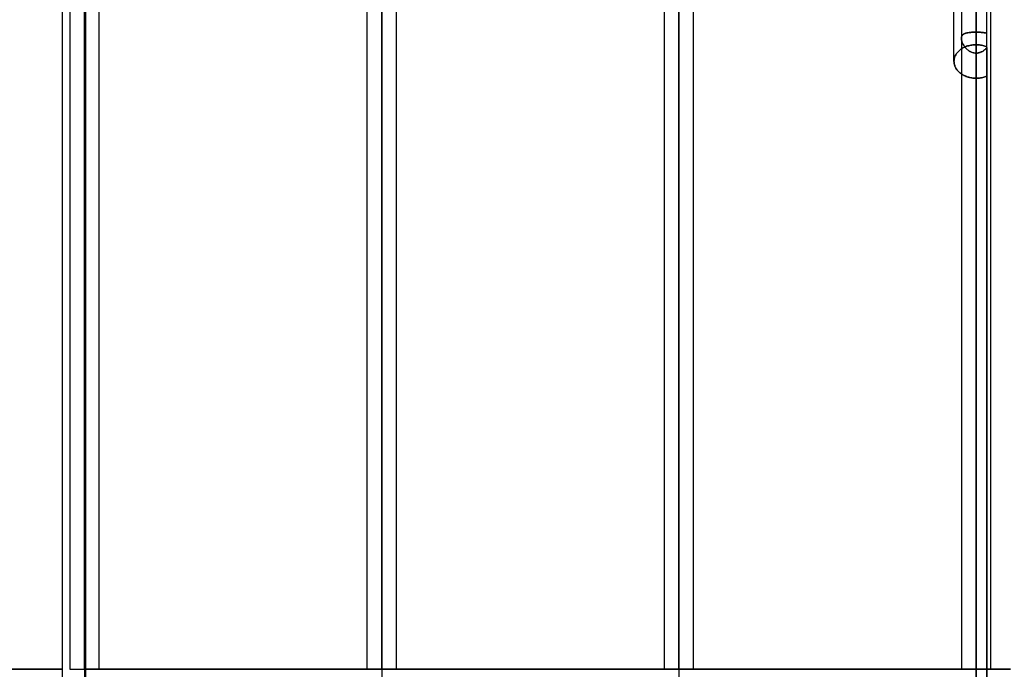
# Model space of a CAD drawing. Header units: millimetres. Extents: x -130 to 54, y -185 to 185.
# Tile 43 of 78: x -66 to -23, y 0 to 28. Entities that reach past the tile are written whole.
import ezdxf

# ---------------------------------------------------------------- set-up
doc = ezdxf.new("R2010")
doc.units = ezdxf.units.MM
doc.layers.add('MAIN-1', color=7, linetype='Continuous')
doc.layers.add('MAIN-2', color=7, linetype='Continuous')

msp = doc.modelspace()

# ---------------------------------------------------------------- linework, layer by layer
at = {"layer": 'MAIN-1'}
for p, q in [((-37.448, 96.649), (-37.448, 0)), ((-24.648, 96.649), (-24.648, 0)), ((-38.083, 96.074), (-38.083, 0)), ((-36.813, 0), (-36.813, 96.053)), ((-25.283, 96.053), (-25.283, 0)), ((-24.013, 0), (-24.013, 96.053)), ((-50.248, 92.124), (-50.248, 0)), ((-49.613, 0), (-49.613, 91.603)), ((-50.883, 91.581), (-50.883, 0)), ((-63.048, 87.631), (-63.048, 0)), ((-63.682, 87.245), (-63.682, 0)), ((-62.413, 0), (-62.413, 87.112)), ((-64, -39.005), (-64, 39.005)), ((-25.6, 26.195), (-25.6, 31.609)), ((-25.6, 26.195), (-25.599, 26.16)), ((-25.599, 26.16), (-25.595, 26.125)), ((-25.595, 26.125), (-25.59, 26.09)), ((-25.59, 26.09), (-25.582, 26.055)), ((-25.582, 26.055), (-25.571, 26.019)), ((-25.571, 26.019), (-25.559, 25.984)), ((-25.559, 25.984), (-25.543, 25.949)), ((-25.543, 25.949), (-25.526, 25.915)), ((-25.526, 25.915), (-25.506, 25.881)), ((-25.506, 25.881), (-25.484, 25.849)), ((-25.484, 25.849), (-25.46, 25.817)), ((-25.46, 25.817), (-25.435, 25.786)), ((-25.435, 25.786), (-25.407, 25.757)), ((-25.407, 25.757), (-25.378, 25.729)), ((-25.378, 25.729), (-25.348, 25.702)), ((-25.348, 25.702), (-25.316, 25.677)), ((-25.316, 25.677), (-25.282, 25.653)), ((-63.682, 0), (-63.048, 0)), ((-63.048, 0), (-63.048, -87.631)), ((-62.413, 0), (-63.048, 0)), ((-50.883, 0), (-50.248, 0)), ((-50.248, 0), (-50.248, -92.124)), ((-49.613, 0), (-50.248, 0)), ((-38.083, 0), (-37.448, 0)), ((-37.448, 0), (-37.448, -96.649)), ((-36.813, 0), (-37.448, 0)), ((-25.283, 0), (-24.648, 0)), ((-24.648, 0), (-24.648, -96.649)), ((-24.013, 0), (-24.648, 0)), ((-23.171, 0), (-24.013, 0)), ((-73.9, 0), (-64, 0)), ((-62.413, 0), (-50.883, 0)), ((-49.613, 0), (-38.083, 0)), ((-36.813, 0), (-25.283, 0))]:
    msp.add_line(p, q, dxfattribs=at)
at = {"layer": 'MAIN-2'}
for p, q in [((-37.448, 0), (-37.448, 96.649)), ((-24.648, 0), (-24.648, 96.649)), ((-37.448, 0), (-37.448, 95.763)), ((-37.448, 95.763), (-37.448, 0)), ((-24.648, 0), (-24.648, 95.81)), ((-50.248, 0), (-50.248, 92.124)), ((-50.248, 91.273), (-50.248, 0)), ((-50.248, 0), (-50.248, 91.273)), ((-63.048, 0), (-63.048, 87.631)), ((-63.048, 0), (-63.048, 86.619)), ((-63.048, 86.619), (-63.048, 0)), ((-63.048, 80.509), (-63.048, 0)), ((-63.048, 0), (-63.048, 80.509)), ((-63.048, 0), (-63.048, 79.611)), ((-63.048, 79.611), (-63.048, 0)), ((-63.048, 73.501), (-63.048, 0)), ((-63.048, 0), (-63.048, 73.501)), ((-63.048, 0), (-63.048, 72.602)), ((-63.048, 72.602), (-63.048, 0)), ((-63.048, 66.491), (-63.048, 0)), ((-63.048, 0), (-63.048, 66.491)), ((-63.048, 0), (-63.048, 65.593)), ((-63.048, 65.593), (-63.048, 0)), ((-63.048, 59.481), (-63.048, 0)), ((-63.048, 0), (-63.048, 59.481)), ((-63.048, 0), (-63.048, 58.582)), ((-63.048, 58.582), (-63.048, 0)), ((-63.048, 52.469), (-63.048, 0)), ((-63.048, 0), (-63.048, 52.469)), ((-63.048, 0), (-63.048, 51.57)), ((-63.048, 51.57), (-63.048, 0)), ((-63.048, 45.455), (-63.048, 0)), ((-63.048, 0), (-63.048, 45.455)), ((-63.048, 0), (-63.048, 44.749)), ((-63.048, 44.749), (-63.048, 0)), ((-50.248, 0), (-50.248, 41.05)), ((-50.248, 41.05), (-50.248, 0)), ((-63, 40.005), (-63, 0)), ((-63, 0), (-63, 40.005)), ((-50.248, 40.258), (-50.248, 0)), ((-50.248, 0), (-50.248, 40.258)), ((-37.448, 0), (-37.448, 36.546)), ((-37.448, 36.546), (-37.448, 0)), ((-37.448, 35.766), (-37.448, 0)), ((-37.448, 0), (-37.448, 35.766)), ((-24.648, 32.482), (-24.648, 0)), ((-24.648, 0), (-24.648, 32.038)), ((-24.648, 32.038), (-24.648, 0)), ((-24.648, 31.054), (-24.648, 0)), ((-24.648, 0), (-24.648, 31.054)), ((-24.648, 27.449), (-24.648, 31.054)), ((-24.648, 31.054), (-24.648, 27.449)), ((-24.648, 30.682), (-24.648, 27.987)), ((-24.181, 0), (-24.181, 29.616)), ((-24.648, 27.987), (-24.648, 26.909)), ((-24.648, 26.909), (-24.648, 27.987)), ((-25.281, 27.211), (-25.283, 27.185)), ((-25.283, 27.185), (-25.282, 27.208)), ((-25.283, 27.185), (-25.281, 27.158)), ((-25.282, 27.161), (-25.283, 27.185)), ((-25.282, 27.208), (-25.279, 27.23)), ((-25.279, 27.136), (-25.282, 27.161)), ((-25.278, 27.236), (-25.281, 27.211)), ((-25.281, 27.158), (-25.278, 27.13)), ((-25.279, 27.23), (-25.274, 27.251)), ((-25.272, 27.259), (-25.278, 27.236)), ((-25.274, 27.251), (-25.268, 27.27)), ((-25.264, 27.28), (-25.272, 27.259)), ((-25.268, 27.27), (-25.26, 27.288)), ((-25.254, 27.299), (-25.264, 27.28)), ((-25.26, 27.288), (-25.251, 27.305)), ((-25.242, 27.317), (-25.254, 27.299)), ((-25.251, 27.305), (-25.239, 27.32)), ((-25.228, 27.333), (-25.242, 27.317)), ((-25.239, 27.32), (-25.227, 27.334)), ((-25.212, 27.347), (-25.228, 27.333)), ((-25.227, 27.334), (-25.212, 27.347)), ((-25.195, 27.36), (-25.212, 27.347)), ((-25.212, 27.347), (-25.197, 27.359)), ((-25.197, 27.359), (-25.18, 27.369)), ((-25.175, 27.372), (-25.195, 27.36)), ((-25.18, 27.369), (-25.161, 27.379)), ((-25.153, 27.383), (-25.175, 27.372)), ((-25.161, 27.379), (-25.141, 27.388)), ((-25.13, 27.393), (-25.153, 27.383)), ((-25.141, 27.388), (-25.12, 27.396)), ((-25.104, 27.401), (-25.13, 27.393)), ((-25.12, 27.396), (-25.098, 27.403)), ((-25.077, 27.409), (-25.104, 27.401)), ((-25.098, 27.403), (-25.074, 27.41)), ((-25.048, 27.416), (-25.077, 27.409)), ((-25.074, 27.41), (-25.05, 27.416)), ((-25.05, 27.416), (-25.024, 27.421)), ((-25.017, 27.422), (-25.048, 27.416)), ((-25.024, 27.421), (-24.997, 27.426)), ((-24.985, 27.428), (-25.017, 27.422)), ((-24.997, 27.426), (-24.969, 27.43)), ((-24.952, 27.433), (-24.985, 27.428)), ((-24.969, 27.43), (-24.94, 27.434)), ((-24.917, 27.437), (-24.952, 27.433)), ((-24.94, 27.434), (-24.91, 27.437)), ((-24.881, 27.44), (-24.917, 27.437)), ((-24.91, 27.437), (-24.879, 27.44)), ((-24.843, 27.443), (-24.881, 27.44)), ((-24.879, 27.44), (-24.848, 27.443)), ((-24.848, 27.443), (-24.816, 27.445)), ((-24.805, 27.445), (-24.843, 27.443)), ((-24.816, 27.445), (-24.783, 27.446)), ((-24.767, 27.447), (-24.805, 27.445)), ((-24.783, 27.446), (-24.749, 27.448)), ((-24.727, 27.448), (-24.767, 27.447)), ((-24.749, 27.448), (-24.716, 27.449)), ((-24.688, 27.449), (-24.727, 27.448)), ((-24.716, 27.449), (-24.682, 27.449)), ((-24.648, 27.449), (-24.688, 27.449)), ((-24.682, 27.449), (-24.648, 27.449)), ((-24.648, 0), (-24.648, 27.449)), ((-24.648, 27.449), (-24.648, 0)), ((-24.648, 27.449), (-24.619, 27.449)), ((-24.619, 27.449), (-24.648, 27.449)), ((-24.619, 27.449), (-24.591, 27.449)), ((-24.591, 27.449), (-24.619, 27.449)), ((-24.591, 27.449), (-24.563, 27.448)), ((-24.563, 27.448), (-24.591, 27.449)), ((-24.563, 27.448), (-24.536, 27.447)), ((-24.535, 27.447), (-24.563, 27.448)), ((-24.536, 27.447), (-24.508, 27.446)), ((-24.508, 27.446), (-24.535, 27.447)), ((-24.508, 27.446), (-24.481, 27.445)), ((-24.481, 27.445), (-24.508, 27.446)), ((-24.481, 27.445), (-24.454, 27.443)), ((-24.454, 27.443), (-24.481, 27.445)), ((-24.454, 27.443), (-24.428, 27.441)), ((-24.428, 27.441), (-24.454, 27.443)), ((-24.428, 27.441), (-24.402, 27.439)), ((-24.402, 27.439), (-24.428, 27.441)), ((-24.402, 27.439), (-24.377, 27.436)), ((-24.377, 27.436), (-24.402, 27.439)), ((-24.377, 27.436), (-24.352, 27.434)), ((-24.352, 27.434), (-24.377, 27.436)), ((-24.352, 27.434), (-24.328, 27.431)), ((-24.328, 27.431), (-24.352, 27.434)), ((-24.328, 27.431), (-24.305, 27.427)), ((-24.305, 27.427), (-24.328, 27.431)), ((-24.305, 27.427), (-24.283, 27.423)), ((-24.283, 27.423), (-24.305, 27.427)), ((-24.283, 27.423), (-24.261, 27.419)), ((-24.261, 27.419), (-24.283, 27.423)), ((-24.261, 27.419), (-24.239, 27.415)), ((-24.24, 27.415), (-24.261, 27.419)), ((-24.219, 27.41), (-24.24, 27.415)), ((-24.239, 27.415), (-24.219, 27.41)), ((-24.219, 27.41), (-24.2, 27.404)), ((-24.2, 27.404), (-24.219, 27.41)), ((-24.2, 27.404), (-24.181, 27.398)), ((-24.181, 27.398), (-24.2, 27.404)), ((-25.289, 26.724), (-25.321, 26.701)), ((-25.321, 26.701), (-25.289, 26.724)), ((-25.254, 26.747), (-25.289, 26.724)), ((-25.289, 26.724), (-25.254, 26.747)), ((-25.275, 27.11), (-25.279, 27.136)), ((-25.278, 27.13), (-25.273, 27.1)), ((-25.269, 27.083), (-25.275, 27.11)), ((-25.273, 27.1), (-25.265, 27.07)), ((-25.261, 27.056), (-25.269, 27.083)), ((-25.265, 27.07), (-25.256, 27.039)), ((-25.252, 27.028), (-25.261, 27.056)), ((-25.256, 27.039), (-25.245, 27.007)), ((-25.217, 26.768), (-25.254, 26.747)), ((-25.254, 26.747), (-25.217, 26.768)), ((-25.242, 27), (-25.252, 27.028)), ((-25.245, 27.007), (-25.232, 26.976)), ((-25.23, 26.972), (-25.242, 27)), ((-25.232, 26.976), (-25.217, 26.945)), ((-25.217, 26.944), (-25.23, 26.972)), ((-25.217, 26.945), (-25.201, 26.914)), ((-25.202, 26.916), (-25.217, 26.944)), ((-25.179, 26.788), (-25.217, 26.768)), ((-25.217, 26.768), (-25.179, 26.788)), ((-25.186, 26.888), (-25.202, 26.916)), ((-25.201, 26.914), (-25.183, 26.882)), ((-25.169, 26.861), (-25.186, 26.888)), ((-25.183, 26.882), (-25.163, 26.852)), ((-25.139, 26.807), (-25.179, 26.788)), ((-25.179, 26.788), (-25.139, 26.807)), ((-25.151, 26.835), (-25.169, 26.861)), ((-25.163, 26.852), (-25.141, 26.821)), ((-25.131, 26.808), (-25.151, 26.835)), ((-25.141, 26.821), (-25.118, 26.791)), ((-25.098, 26.824), (-25.139, 26.807)), ((-25.139, 26.807), (-25.098, 26.824)), ((-25.111, 26.783), (-25.131, 26.808)), ((-25.118, 26.791), (-25.093, 26.762)), ((-25.089, 26.758), (-25.111, 26.783)), ((-25.056, 26.84), (-25.098, 26.824)), ((-25.098, 26.824), (-25.056, 26.84)), ((-25.093, 26.762), (-25.066, 26.734)), ((-25.066, 26.734), (-25.089, 26.758)), ((-25.066, 26.734), (-25.038, 26.708)), ((-25.042, 26.711), (-25.066, 26.734)), ((-25.012, 26.855), (-25.056, 26.84)), ((-25.056, 26.84), (-25.012, 26.855)), ((-24.968, 26.868), (-25.012, 26.855)), ((-25.012, 26.855), (-24.968, 26.868)), ((-24.923, 26.878), (-24.968, 26.868)), ((-24.968, 26.868), (-24.923, 26.878)), ((-24.877, 26.888), (-24.923, 26.878)), ((-24.923, 26.878), (-24.877, 26.888)), ((-24.831, 26.895), (-24.877, 26.888)), ((-24.877, 26.888), (-24.831, 26.895)), ((-24.785, 26.901), (-24.831, 26.895)), ((-24.831, 26.895), (-24.785, 26.901)), ((-24.738, 26.905), (-24.785, 26.901)), ((-24.785, 26.901), (-24.738, 26.905)), ((-24.693, 26.908), (-24.738, 26.905)), ((-24.738, 26.905), (-24.693, 26.908)), ((-24.648, 26.909), (-24.693, 26.908)), ((-24.693, 26.908), (-24.648, 26.909)), ((-24.601, 26.908), (-24.648, 26.909)), ((-24.648, 26.909), (-24.601, 26.908)), ((-24.553, 26.905), (-24.601, 26.908)), ((-24.601, 26.908), (-24.553, 26.905)), ((-24.505, 26.901), (-24.553, 26.905)), ((-24.553, 26.905), (-24.505, 26.901)), ((-24.457, 26.894), (-24.505, 26.901)), ((-24.505, 26.901), (-24.457, 26.894)), ((-24.41, 26.886), (-24.457, 26.894)), ((-24.457, 26.894), (-24.41, 26.886)), ((-24.362, 26.876), (-24.41, 26.886)), ((-24.41, 26.886), (-24.362, 26.876)), ((-24.316, 26.864), (-24.362, 26.876)), ((-24.362, 26.876), (-24.316, 26.864)), ((-24.27, 26.851), (-24.316, 26.864)), ((-24.316, 26.864), (-24.27, 26.851)), ((-24.225, 26.835), (-24.27, 26.851)), ((-24.27, 26.851), (-24.225, 26.835)), ((-24.26, 26.705), (-24.239, 26.724)), ((-24.238, 26.725), (-24.259, 26.705)), ((-24.239, 26.724), (-24.219, 26.744)), ((-24.219, 26.745), (-24.238, 26.725)), ((-24.181, 26.818), (-24.225, 26.835)), ((-24.225, 26.835), (-24.181, 26.818)), ((-24.219, 26.744), (-24.2, 26.765)), ((-24.199, 26.765), (-24.219, 26.745)), ((-24.2, 26.765), (-24.181, 26.786)), ((-24.181, 26.786), (-24.199, 26.765)), ((-24.181, 26.786), (-24.181, 0)), ((-25.59, 26.298), (-25.596, 26.264)), ((-25.596, 26.264), (-25.59, 26.298)), ((-25.582, 26.333), (-25.59, 26.298)), ((-25.59, 26.298), (-25.582, 26.333)), ((-25.572, 26.368), (-25.582, 26.333)), ((-25.582, 26.333), (-25.572, 26.368)), ((-25.559, 26.402), (-25.572, 26.368)), ((-25.572, 26.368), (-25.559, 26.402)), ((-25.545, 26.436), (-25.559, 26.402)), ((-25.559, 26.402), (-25.545, 26.436)), ((-25.528, 26.47), (-25.545, 26.436)), ((-25.545, 26.436), (-25.528, 26.47)), ((-25.508, 26.502), (-25.528, 26.47)), ((-25.528, 26.47), (-25.508, 26.502)), ((-25.487, 26.534), (-25.508, 26.502)), ((-25.508, 26.502), (-25.487, 26.534)), ((-25.463, 26.565), (-25.487, 26.534)), ((-25.487, 26.534), (-25.463, 26.565)), ((-25.438, 26.595), (-25.463, 26.565)), ((-25.463, 26.565), (-25.438, 26.595)), ((-25.411, 26.623), (-25.438, 26.595)), ((-25.438, 26.595), (-25.411, 26.623)), ((-25.382, 26.651), (-25.411, 26.623)), ((-25.411, 26.623), (-25.382, 26.651)), ((-25.353, 26.677), (-25.382, 26.651)), ((-25.382, 26.651), (-25.353, 26.677)), ((-25.321, 26.701), (-25.353, 26.677)), ((-25.353, 26.677), (-25.321, 26.701)), ((-25.016, 26.689), (-25.042, 26.711)), ((-25.038, 26.708), (-25.008, 26.682)), ((-24.99, 26.668), (-25.016, 26.689)), ((-25.008, 26.682), (-24.977, 26.659)), ((-24.963, 26.649), (-24.99, 26.668)), ((-24.977, 26.659), (-24.945, 26.637)), ((-24.935, 26.631), (-24.963, 26.649)), ((-24.945, 26.637), (-24.911, 26.617)), ((-24.906, 26.614), (-24.935, 26.631)), ((-24.911, 26.617), (-24.876, 26.599)), ((-24.876, 26.599), (-24.906, 26.614)), ((-24.876, 26.599), (-24.84, 26.584)), ((-24.845, 26.586), (-24.876, 26.599)), ((-24.813, 26.574), (-24.845, 26.586)), ((-24.84, 26.584), (-24.802, 26.571)), ((-24.781, 26.565), (-24.813, 26.574)), ((-24.802, 26.571), (-24.765, 26.561)), ((-24.748, 26.557), (-24.781, 26.565)), ((-24.765, 26.561), (-24.726, 26.553)), ((-24.715, 26.552), (-24.748, 26.557)), ((-24.726, 26.553), (-24.687, 26.549)), ((-24.681, 26.549), (-24.715, 26.552)), ((-24.687, 26.549), (-24.648, 26.548)), ((-24.648, 26.548), (-24.681, 26.549)), ((-24.648, 26.548), (-24.648, 0)), ((-24.648, 0), (-24.648, 26.548)), ((-24.648, 25.465), (-24.648, 26.548)), ((-24.648, 26.548), (-24.648, 25.465)), ((-24.648, 26.548), (-24.619, 26.548)), ((-24.619, 26.548), (-24.648, 26.548)), ((-24.619, 26.548), (-24.59, 26.551)), ((-24.59, 26.551), (-24.619, 26.548)), ((-24.59, 26.551), (-24.562, 26.555)), ((-24.562, 26.555), (-24.59, 26.551)), ((-24.562, 26.555), (-24.534, 26.56)), ((-24.534, 26.56), (-24.562, 26.555)), ((-24.534, 26.56), (-24.506, 26.567)), ((-24.506, 26.567), (-24.534, 26.56)), ((-24.506, 26.567), (-24.479, 26.575)), ((-24.479, 26.575), (-24.506, 26.567)), ((-24.479, 26.575), (-24.452, 26.585)), ((-24.452, 26.585), (-24.479, 26.575)), ((-24.452, 26.585), (-24.426, 26.596)), ((-24.425, 26.596), (-24.452, 26.585)), ((-24.426, 26.596), (-24.4, 26.608)), ((-24.4, 26.609), (-24.425, 26.596)), ((-24.4, 26.608), (-24.375, 26.622)), ((-24.374, 26.622), (-24.4, 26.609)), ((-24.375, 26.622), (-24.35, 26.637)), ((-24.35, 26.637), (-24.374, 26.622)), ((-24.326, 26.653), (-24.35, 26.637)), ((-24.35, 26.637), (-24.327, 26.652)), ((-24.327, 26.652), (-24.304, 26.669)), ((-24.303, 26.669), (-24.326, 26.653)), ((-24.304, 26.669), (-24.281, 26.687)), ((-24.281, 26.687), (-24.303, 26.669)), ((-24.281, 26.687), (-24.26, 26.705)), ((-24.259, 26.705), (-24.281, 26.687)), ((-25.599, 26.229), (-25.6, 26.195)), ((-25.6, 26.195), (-25.599, 26.229)), ((-25.599, 26.162), (-25.6, 26.195)), ((-25.596, 26.264), (-25.599, 26.229)), ((-25.599, 26.229), (-25.596, 26.264)), ((-25.596, 26.128), (-25.599, 26.162)), ((-25.59, 26.094), (-25.596, 26.128)), ((-25.583, 26.06), (-25.59, 26.094)), ((-25.574, 26.026), (-25.583, 26.06)), ((-25.562, 25.993), (-25.574, 26.026)), ((-25.548, 25.959), (-25.562, 25.993)), ((-25.532, 25.926), (-25.548, 25.959)), ((-25.514, 25.894), (-25.532, 25.926)), ((-25.494, 25.862), (-25.514, 25.894)), ((-25.471, 25.831), (-25.494, 25.862)), ((-25.447, 25.801), (-25.471, 25.831)), ((-25.422, 25.772), (-25.447, 25.801)), ((-25.395, 25.745), (-25.422, 25.772)), ((-25.366, 25.718), (-25.395, 25.745)), ((-25.337, 25.693), (-25.366, 25.718)), ((-25.306, 25.669), (-25.337, 25.693)), ((-25.273, 25.646), (-25.306, 25.669)), ((-25.282, 25.653), (-25.245, 25.628)), ((-25.239, 25.624), (-25.273, 25.646)), ((-25.245, 25.628), (-25.206, 25.605)), ((-25.203, 25.603), (-25.239, 25.624)), ((-25.206, 25.605), (-25.165, 25.584)), ((-25.165, 25.584), (-25.203, 25.603)), ((-25.165, 25.584), (-25.123, 25.564)), ((-25.126, 25.565), (-25.165, 25.584)), ((-25.086, 25.548), (-25.126, 25.565)), ((-25.123, 25.564), (-25.078, 25.545)), ((-25.044, 25.532), (-25.086, 25.548)), ((-25.078, 25.545), (-25.033, 25.528)), ((-25.002, 25.518), (-25.044, 25.532)), ((-25.033, 25.528), (-24.986, 25.513)), ((-24.958, 25.506), (-25.002, 25.518)), ((-24.986, 25.513), (-24.939, 25.501)), ((-24.914, 25.495), (-24.958, 25.506)), ((-24.939, 25.501), (-24.89, 25.49)), ((-24.87, 25.486), (-24.914, 25.495)), ((-24.89, 25.49), (-24.842, 25.481)), ((-24.825, 25.478), (-24.87, 25.486)), ((-24.842, 25.481), (-24.793, 25.474)), ((-24.78, 25.473), (-24.825, 25.478)), ((-24.793, 25.474), (-24.744, 25.469)), ((-24.736, 25.468), (-24.78, 25.473)), ((-24.744, 25.469), (-24.695, 25.466)), ((-24.691, 25.466), (-24.736, 25.468)), ((-24.695, 25.466), (-24.648, 25.465)), ((-24.648, 25.465), (-24.691, 25.466)), ((-24.648, 25.465), (-24.601, 25.466)), ((-24.601, 25.466), (-24.648, 25.465)), ((-24.601, 25.466), (-24.553, 25.469)), ((-24.553, 25.469), (-24.601, 25.466)), ((-24.553, 25.469), (-24.505, 25.474)), ((-24.505, 25.474), (-24.553, 25.469)), ((-24.505, 25.474), (-24.457, 25.48)), ((-24.457, 25.48), (-24.505, 25.474)), ((-24.457, 25.48), (-24.41, 25.489)), ((-24.41, 25.489), (-24.457, 25.48)), ((-24.41, 25.489), (-24.362, 25.499)), ((-24.362, 25.499), (-24.41, 25.489)), ((-24.362, 25.499), (-24.316, 25.511)), ((-24.316, 25.511), (-24.362, 25.499)), ((-24.316, 25.511), (-24.27, 25.526)), ((-24.27, 25.526), (-24.316, 25.511)), ((-24.27, 25.526), (-24.225, 25.542)), ((-24.225, 25.542), (-24.27, 25.526)), ((-24.225, 25.542), (-24.181, 25.56)), ((-24.181, 25.56), (-24.225, 25.542)), ((-64, 0), (-73.9, 0)), ((-63.682, 0), (-63.048, 0)), ((-63.682, 0), (-63.048, 0)), ((-63.682, 0), (-63.048, 0)), ((-63.682, 0), (-63.048, 0)), ((-63.682, 0), (-63.048, 0)), ((-63.682, 0), (-63.048, 0)), ((-63.682, 0), (-63.048, 0)), ((-63.048, 0), (-63.048, -80.509)), ((-63.048, 0), (-63.048, -73.501)), ((-63.048, 0), (-63.048, -66.491)), ((-63.048, 0), (-63.048, -59.481)), ((-63.048, 0), (-63.048, -52.469)), ((-63.048, 0), (-63.048, -45.455)), ((-63.048, 0), (-62.413, 0)), ((-63.048, 0), (-62.413, 0)), ((-63.048, 0), (-62.413, 0)), ((-63.048, 0), (-62.413, 0)), ((-63.048, 0), (-62.413, 0)), ((-63.048, 0), (-62.413, 0)), ((-63.048, 0), (-62.413, 0)), ((-63.048, 0), (-63.048, -86.619)), ((-63.048, 0), (-63.048, -79.611)), ((-63.048, 0), (-63.048, -72.602)), ((-63.048, 0), (-63.048, -65.593)), ((-63.048, 0), (-63.048, -58.582)), ((-63.048, 0), (-63.048, -51.57)), ((-63.048, 0), (-63.048, -44.749)), ((-24.181, 0), (-63, 0)), ((-50.883, 0), (-50.248, 0)), ((-50.883, 0), (-50.248, 0)), ((-50.248, 0), (-50.248, -91.273)), ((-50.248, 0), (-50.248, -40.258)), ((-50.248, 0), (-50.248, -41.05)), ((-50.248, 0), (-49.613, 0)), ((-50.248, 0), (-49.613, 0)), ((-38.083, 0), (-37.448, 0)), ((-38.083, 0), (-37.448, 0)), ((-37.448, 0), (-36.813, 0)), ((-37.448, 0), (-37.448, -95.763)), ((-37.448, 0), (-37.448, -35.766)), ((-37.448, 0), (-37.448, -36.546)), ((-37.448, 0), (-36.813, 0)), ((-25.283, 0), (-24.648, 0)), ((-25.283, 0), (-24.648, 0)), ((-25.283, 0), (-24.648, 0)), ((-24.648, 0), (-24.648, -31.054)), ((-24.648, 0), (-24.648, -32.038)), ((-24.648, 0), (-24.181, 0)), ((-24.648, 0), (-24.648, -27.449)), ((-24.648, 0), (-24.648, -26.548)), ((-24.181, 0), (-24.648, 0)), ((-24.648, 0), (-24.013, 0)), ((-24.648, 0), (-24.013, 0)), ((-24.648, 0), (-24.648, -32.482)), ((-24.181, 0), (-24.181, -26.786)), ((-24.013, 0), (-24.181, 0)), ((-63, 0), (-63, -40.005)), ((-63, 0), (-62.413, 0)), ((-63, -40.005), (-63, 0)), ((-50.883, 0), (-49.613, 0)), ((-38.083, 0), (-36.813, 0)), ((-25.283, 0), (-24.648, 0)), ((-25.283, 0), (-24.648, 0)), ((-25.283, 0), (-24.181, 0)), ((-24.648, -31.054), (-24.648, 0)), ((-24.648, -26.548), (-24.648, 0)), ((-24.181, 0), (-24.648, 0)), ((-24.648, 0), (-24.181, 0)), ((-24.648, 0), (-24.013, 0)), ((-24.181, 0), (-23.171, 0)), ((-24.181, -29.616), (-24.181, 0))]:
    msp.add_line(p, q, dxfattribs=at)

doc.saveas('drawing.dxf')
